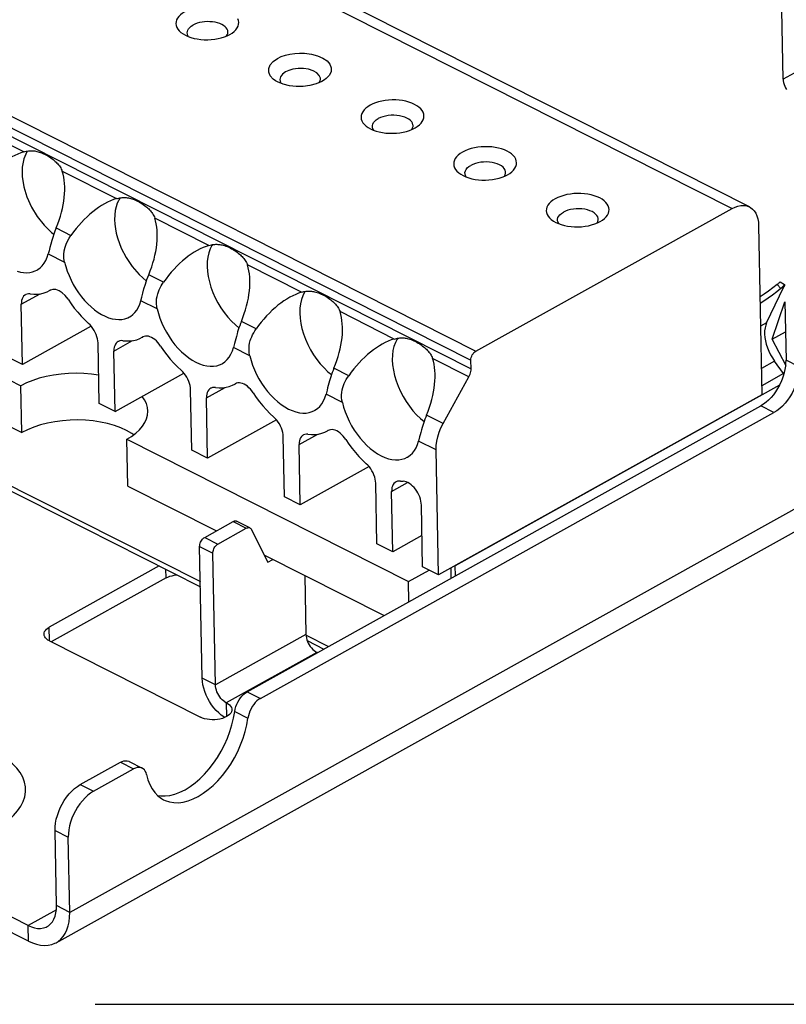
# Model space of a CAD drawing. Header units: millimetres. Extents: x 0 to 210, y 0 to 297.
# Tile 10 of 18: x 62.17 to 68.39, y 201.94 to 209.93. Entities that reach past the tile are written whole.
import ezdxf

# ---------------------------------------------------------------- set-up
doc = ezdxf.new("R2010")
doc.units = ezdxf.units.MM
doc.header["$LTSCALE"] = 19.36
doc.linetypes.add('CENTER', pattern=[0.6, 0.375, -0.075, 0.075, -0.075])
doc.layers.get('0').update_dxf_attribs({"linetype": 'CONTINUOUS'})
doc.layers.add('DEFAULT_1', color=7, linetype='CENTER')

msp = doc.modelspace()

# ---------------------------------------------------------------- linework, layer by layer
at = {"color": 9, "linetype": 'Continuous'}
for p, q in [((131.576559, 244.635746), (68.361329, 209.443713)), ((62.50019, 211.148106), (67.94702, 208.395767)), ((60.423777, 209.992163), (65.870607, 207.239824)), ((60.382815, 209.917968), (65.829645, 207.165629)), ((60.384174, 209.847872), (65.831003, 207.095533)), ((62.205234, 208.8547), (61.766421, 209.076437)), ((62.516968, 208.697178), (62.955782, 208.475441)), ((63.706329, 208.096182), (63.267516, 208.317919)), ((62.467821, 208.238415), (62.587425, 208.177978)), ((62.403558, 208.027651), (62.535794, 207.960831)), ((71.875329, 207.865642), (62.577527, 202.689539)), ((64.456876, 207.716923), (64.018063, 207.938659)), ((63.337973, 207.798719), (63.218368, 207.859156)), ((62.184967, 207.619644), (62.336966, 207.704262)), ((68.367325, 207.760205), (68.34327, 207.746814)), ((63.286342, 207.581572), (63.154106, 207.648392)), ((65.207424, 207.337663), (64.76861, 207.5594)), ((64.08852, 207.419459), (63.968916, 207.479897)), ((68.227178, 207.469567), (68.177509, 207.441917)), ((62.935514, 207.240385), (63.087513, 207.325002)), ((64.036889, 207.202313), (63.904653, 207.269133)), ((65.813619, 207.031347), (65.519158, 207.180141)), ((68.290959, 207.158373), (68.184157, 207.098917)), ((68.491451, 207.112442), (68.38423, 207.166622)), ((64.839068, 207.0402), (64.719463, 207.100637)), ((68.364253, 207.057903), (68.186866, 206.959151)), ((63.686062, 206.861125), (63.83806, 206.945743)), ((68.331625, 206.962606), (65.702926, 205.499204)), ((64.787436, 206.823053), (64.655201, 206.889873)), ((68.286639, 206.741466), (68.179418, 206.795646)), ((65.604868, 206.653233), (65.470011, 206.721378)), ((64.436609, 206.481866), (64.588607, 206.566484)), ((65.546921, 206.439278), (65.405748, 206.510614)), ((65.187156, 206.102607), (65.315915, 206.174287)), ((63.901765, 205.857797), (64.008986, 205.803617)), ((63.671799, 205.729774), (63.77902, 205.675594)), ((63.630837, 205.655579), (63.738058, 205.601399)), ((63.358377, 205.400442), (63.357004, 205.471312)), ((62.414272, 204.889556), (62.41209, 205.00212)), ((64.492838, 204.942366), (63.758752, 204.5337)), ((64.580585, 204.797337), (63.8465, 204.38867)), ((63.758752, 204.5337), (63.651531, 204.58788)), ((64.015999, 204.477863), (64.12322, 204.423683)), ((63.8465, 204.38867), (63.848683, 204.276044)), ((63.915219, 204.318976), (64.02244, 204.264796)), ((62.988494, 203.905849), (63.095715, 203.851669)), ((62.663292, 203.724809), (62.770513, 203.670629)), ((62.45848, 203.353833), (62.565701, 203.299653)), ((62.469133, 202.710927), (62.239839, 202.583279)), ((62.577527, 202.689539), (62.470306, 202.743719)), ((62.242303, 202.456172), (62.239839, 202.583279))]:
    msp.add_line(p, q, dxfattribs=at)
at = {"color": 7, "linetype": 'Continuous'}
for p, q in [((68.087247, 208.40931), (62.640418, 211.161649)), ((68.361329, 209.443713), (68.350467, 210.004082)), ((63.859709, 209.826207), (63.858057, 209.837677)), ((63.858535, 209.814822), (63.859709, 209.826207)), ((63.875537, 209.807168), (63.893779, 209.818476)), ((65.360251, 209.073996), (65.356643, 209.086295)), ((65.360804, 209.067689), (65.360251, 209.073996)), ((65.360512, 209.061505), (65.360804, 209.067689)), ((65.376632, 209.04865), (65.394874, 209.059958)), ((62.229755, 208.853929), (62.204385, 208.797607)), ((62.236237, 208.861633), (62.229755, 208.853929)), ((66.110799, 208.694737), (66.107191, 208.707035)), ((66.111351, 208.688429), (66.110799, 208.694737)), ((66.11106, 208.682245), (66.111351, 208.688429)), ((66.12718, 208.66939), (66.145421, 208.680699)), ((59.233558, 208.44797), (62.182137, 206.958022)), ((62.986581, 208.482346), (62.962356, 208.439467)), ((65.870607, 207.239824), (67.94702, 208.395767)), ((66.861346, 208.315478), (66.857738, 208.327776)), ((66.861898, 208.30917), (66.861346, 208.315478)), ((66.861607, 208.302986), (66.861898, 208.30917)), ((66.877727, 208.290131), (66.895969, 208.301439)), ((62.429659, 208.20147), (62.448868, 208.187734)), ((68.161686, 208.258315), (68.188293, 206.885559)), ((63.139603, 207.859869), (63.200306, 207.8063)), ((68.316603, 207.783399), (68.311975, 207.78)), ((68.337872, 207.801057), (68.33388, 207.797447)), ((68.337872, 207.801057), (68.372115, 207.780134)), ((62.414855, 207.730582), (62.419203, 207.73306)), ((62.420339, 207.73363), (62.414882, 207.730592)), ((62.420332, 207.733642), (62.419203, 207.73306)), ((68.227178, 207.469567), (68.367325, 207.760205)), ((68.34327, 207.746814), (68.311975, 207.78)), ((68.348851, 207.752143), (68.34327, 207.746814)), ((68.368596, 207.763127), (68.367325, 207.760205)), ((68.270798, 207.335327), (68.375089, 207.638242)), ((68.375089, 207.638242), (68.38423, 207.166622)), ((62.194457, 207.129993), (62.184967, 207.619644)), ((62.467895, 202.443523), (71.706985, 207.586941)), ((62.752544, 207.44068), (62.194457, 207.129993)), ((63.920564, 207.451744), (63.949553, 207.428048)), ((68.270798, 207.335327), (68.379784, 207.395999)), ((62.81634, 206.815749), (62.806849, 207.3054)), ((63.165402, 207.351323), (63.16975, 207.353801)), ((63.170831, 207.35434), (63.165429, 207.351332)), ((63.170801, 207.354393), (63.16975, 207.353801)), ((68.385156, 207.118846), (68.270798, 207.335327)), ((62.945005, 206.750733), (62.935514, 207.240385)), ((62.194457, 207.129993), (62.065792, 207.195009)), ((65.831003, 207.095533), (65.829645, 207.165629)), ((68.364253, 207.057903), (68.290959, 207.158373)), ((68.383755, 207.142214), (68.38423, 207.166622)), ((61.153143, 207.102914), (62.189479, 206.579243)), ((64.671111, 207.072485), (64.700101, 207.048789)), ((68.38148, 207.117249), (68.383755, 207.142214)), ((62.945005, 206.750733), (63.503091, 207.061421)), ((65.604868, 206.653233), (65.813619, 207.031347)), ((68.331625, 206.962606), (68.343952, 206.987892)), ((68.343952, 206.987892), (68.354711, 207.013495)), ((68.354711, 207.013495), (68.363939, 207.039528)), ((68.364253, 207.057903), (68.367737, 207.052606)), ((62.189479, 206.579243), (62.182137, 206.958022)), ((63.566887, 206.43649), (63.557396, 206.926141)), ((63.915949, 206.972063), (63.920298, 206.974541)), ((63.921378, 206.97508), (63.915977, 206.972073)), ((63.921349, 206.975134), (63.920298, 206.974541)), ((63.695552, 206.371474), (63.686062, 206.861125)), ((68.188293, 206.885559), (65.56656, 205.426035)), ((62.945005, 206.750733), (62.81634, 206.815749)), ((64.015999, 204.477863), (68.179418, 206.795646)), ((64.253638, 206.682162), (63.695552, 206.371474)), ((64.12322, 204.423683), (68.286639, 206.741466)), ((65.421658, 206.693226), (65.450648, 206.66953)), ((64.666497, 206.592804), (64.670845, 206.595282)), ((64.671926, 206.595821), (64.666524, 206.592814)), ((64.671896, 206.595875), (64.670845, 206.595282)), ((63.047247, 206.145804), (63.039905, 206.524583)), ((63.039905, 206.524583), (65.323714, 205.370551)), ((63.09595, 206.561201), (63.080373, 206.572115)), ((64.317434, 206.057231), (64.307944, 206.546882)), ((61.49101, 206.454493), (63.636364, 205.370424)), ((63.695552, 206.371474), (63.566887, 206.43649)), ((64.4461, 205.992215), (64.436609, 206.481866)), ((65.56656, 205.426035), (65.546921, 206.439278)), ((61.500782, 206.40928), (63.637152, 205.32975)), ((65.004186, 206.302903), (64.4461, 205.992215)), ((63.047247, 206.145804), (63.766372, 205.782423)), ((65.067982, 205.677971), (65.058491, 206.167623)), ((64.4461, 205.992215), (64.317434, 206.057231)), ((65.196647, 205.612956), (65.187156, 206.102607)), ((65.437894, 205.491051), (65.428187, 205.99188)), ((63.671799, 205.729774), (63.901765, 205.857797)), ((63.77902, 205.675594), (64.008986, 205.803617)), ((64.037032, 205.806325), (63.929811, 205.860505)), ((64.047573, 205.795425), (64.184668, 205.528831)), ((65.432981, 205.744523), (65.196647, 205.612956)), ((63.651531, 204.58788), (63.630837, 205.655579)), ((65.196647, 205.612956), (65.067982, 205.677971)), ((63.758752, 204.5337), (63.738058, 205.601399)), ((64.155333, 205.585877), (65.12561, 205.095586)), ((64.184668, 205.528831), (64.224425, 205.550964)), ((63.303479, 205.498358), (62.41209, 205.00212)), ((65.56656, 205.426035), (65.437894, 205.491051)), ((65.67089, 205.399144), (65.669261, 205.483209)), ((65.704502, 205.417856), (65.702926, 205.499204)), ((63.358377, 205.400442), (62.428197, 204.882608)), ((64.48358, 205.42001), (64.492838, 204.942366)), ((65.323714, 205.370551), (65.491505, 205.463961)), ((65.326872, 205.207628), (65.323714, 205.370551)), ((64.4932, 204.937456), (64.67581, 204.845181)), ((62.414441, 204.889559), (63.636762, 204.271908)), ((64.502971, 204.892242), (64.637886, 204.824069)), ((64.585771, 204.795056), (64.580585, 204.797337)), ((62.663292, 203.724809), (62.988494, 203.905849)), ((63.058607, 203.912621), (63.165829, 203.858441)), ((62.770513, 203.670629), (63.095715, 203.851669)), ((62.470306, 202.743719), (62.45848, 203.353833)), ((62.577527, 202.689539), (62.565701, 203.299653)), ((62.239839, 202.583279), (61.832399, 202.789163)), ((62.242303, 202.456172), (61.834863, 202.662056))]:
    msp.add_line(p, q, dxfattribs=at)
for points in [[(63.510986, 209.99138), (63.492073, 209.979607), (63.475885, 209.966986), (63.462347, 209.953429), (63.451685, 209.939197), (63.44409, 209.924458), (63.439598, 209.909405), (63.438327, 209.894224), (63.440231, 209.879106), (63.445348, 209.864244), (63.453552, 209.849818), (63.4648, 209.83602), (63.478893, 209.82301), (63.496142, 209.810693)], [(63.529771, 209.819812), (63.530945, 209.831198), (63.53492, 209.842514), (63.54163, 209.853496), (63.550959, 209.863956), (63.562749, 209.873716), (63.576797, 209.882608)], [(63.858057, 209.837677), (63.853613, 209.848826), (63.84645, 209.859533), (63.836691, 209.869616), (63.824504, 209.8789), (63.810096, 209.887229), (63.793715, 209.894459), (63.77564, 209.900466), (63.75618, 209.905148), (63.73567, 209.908424), (63.714459, 209.910239), (63.692911, 209.910562), (63.671394, 209.909386), (63.650276, 209.906733), (63.62992, 209.902647), (63.610672, 209.897198), (63.592863, 209.89048), (63.576797, 209.882608)], [(63.893779, 209.818476), (63.910638, 209.831562), (63.924177, 209.845119), (63.934838, 209.859351), (63.942434, 209.87409), (63.946925, 209.889143), (63.948197, 209.904324), (63.946292, 209.919442), (63.941176, 209.934304)], [(63.496142, 209.810693), (63.514984, 209.800026), (63.536522, 209.790344), (63.560014, 209.782019), (63.585196, 209.775183), (63.611725, 209.769892), (63.639289, 209.766243), (63.667526, 209.764252), (63.696088, 209.763975), (63.724616, 209.765383), (63.752746, 209.768491), (63.780135, 209.773228), (63.806421, 209.779565), (63.831297, 209.787393), (63.854282, 209.796579), (63.875537, 209.807168)], [(63.541669, 209.788521), (63.535867, 209.797193), (63.531422, 209.808342), (63.529771, 209.819812)], [(63.84905, 209.794488), (63.85456, 209.803506), (63.858535, 209.814822)], [(64.261533, 209.612121), (64.292821, 209.626858), (64.326501, 209.638559), (64.362849, 209.64726), (64.40104, 209.652856), (64.440252, 209.655243), (64.480759, 209.654455)], [(64.480759, 209.654455), (64.53676, 209.647219), (64.585834, 209.634403), (64.628923, 209.615491), (64.663199, 209.592033), (64.686252, 209.564891), (64.69776, 209.535611), (64.696278, 209.505534), (64.682774, 209.476147), (64.657045, 209.449003), (64.643902, 209.439053)], [(64.246586, 209.431617), (64.227582, 209.445281), (64.20331, 209.472117), (64.190473, 209.501209), (64.190566, 209.531184), (64.202658, 209.560607), (64.226259, 209.587349), (64.261533, 209.612121)], [(64.327344, 209.503348), (64.301352, 209.484549), (64.285271, 209.462841), (64.280318, 209.440577)], [(64.386123, 209.524684), (64.369952, 209.52062), (64.35465, 209.51567), (64.340392, 209.50989), (64.327344, 209.503348)], [(64.610256, 209.446949), (64.609808, 209.452553), (64.600783, 209.475179), (64.580802, 209.495589), (64.551275, 209.512344), (64.514287, 209.524266), (64.472445, 209.530516), (64.428697, 209.530658), (64.386123, 209.524684)], [(64.643902, 209.439053), (64.621163, 209.425241), (64.576207, 209.406327), (64.524947, 209.392826), (64.469536, 209.385832), (64.4129, 209.385228), (64.357844, 209.391519), (64.306882, 209.403929), (64.262925, 209.422278), (64.246586, 209.431617)], [(64.280318, 209.440577), (64.28704, 209.416787), (64.293074, 209.409693)], [(64.598748, 209.41581), (64.607238, 209.429305), (64.610256, 209.446949)], [(68.361329, 209.443713), (68.362344, 209.429948), (68.364762, 209.415918), (68.368621, 209.4015), (68.373806, 209.387063), (68.380202, 209.372976), (68.387846, 209.359116)], [(65.012081, 209.232861), (64.993168, 209.221089), (64.97698, 209.208467), (64.963442, 209.19491), (64.95278, 209.180678), (64.945184, 209.165939), (64.940693, 209.150887), (64.939422, 209.135706), (64.941326, 209.120588), (64.946442, 209.105725), (64.954647, 209.0913), (64.965895, 209.077502), (64.979988, 209.064492), (64.997236, 209.052174)], [(65.394874, 209.059958), (65.411733, 209.073044), (65.425271, 209.086601), (65.435933, 209.100833), (65.443529, 209.115572), (65.44802, 209.130624), (65.449291, 209.145805), (65.447387, 209.160923), (65.442271, 209.175785), (65.434066, 209.190211), (65.422818, 209.204009), (65.408725, 209.217019), (65.39191, 209.229061), (65.372634, 209.240003), (65.351096, 209.249685), (65.327604, 209.25801), (65.302422, 209.264847), (65.275893, 209.270138), (65.248329, 209.273786), (65.220093, 209.275777), (65.19153, 209.276055), (65.163002, 209.274647), (65.134872, 209.271539), (65.107484, 209.266802), (65.081198, 209.260465), (65.056321, 209.252637), (65.033336, 209.24345), (65.012081, 209.232861)], [(65.356643, 209.086295), (65.349762, 209.098149), (65.339747, 209.109318), (65.326802, 209.119575), (65.311191, 209.12871), (65.293232, 209.136538), (65.27329, 209.1429), (65.251771, 209.147665), (65.229114, 209.150737), (65.205779, 209.152053), (65.182241, 209.151587), (65.158981, 209.149348), (65.13647, 209.145381), (65.115169, 209.139768), (65.095509, 209.132622), (65.077891, 209.124089)], [(65.030866, 209.061294), (65.031157, 209.067478), (65.034248, 209.079909), (65.040629, 209.092026), (65.050169, 209.103582), (65.062675, 209.114343), (65.077891, 209.124089)], [(65.042602, 209.030059), (65.041908, 209.030833), (65.035026, 209.042688), (65.031418, 209.054986), (65.030866, 209.061294)], [(65.350265, 209.036018), (65.35104, 209.036957), (65.357421, 209.049074), (65.360512, 209.061505)], [(64.997236, 209.052174), (65.016079, 209.041508), (65.037617, 209.031826), (65.061109, 209.023501), (65.086291, 209.016664), (65.11282, 209.011373), (65.140384, 209.007725), (65.16862, 209.005734), (65.197183, 209.005456), (65.225711, 209.006864), (65.253841, 209.009972), (65.281229, 209.014709), (65.307515, 209.021046), (65.332392, 209.028874), (65.355377, 209.038061), (65.376632, 209.04865)], [(62.205234, 208.8547), (62.214894, 208.857324), (62.224339, 208.859537), (62.233645, 208.861269), (62.242748, 208.862547), (62.251601, 208.863389), (62.260236, 208.86382), (62.268607, 208.86388), (62.276866, 208.863573), (62.285073, 208.86294), (62.293415, 208.861933), (62.302048, 208.86055), (62.311102, 208.858699), (62.320773, 208.856314), (62.331019, 208.853326), (62.341927, 208.849643), (62.35332, 208.845282), (62.365107, 208.840204), (62.377114, 208.834489), (62.389201, 208.828143), (62.401148, 208.821324), (62.412738, 208.814121), (62.42378, 208.806729), (62.433993, 208.799359), (62.443437, 208.792044), (62.452026, 208.784934), (62.459948, 208.777904), (62.467324, 208.770925), (62.474267, 208.763866), (62.480921, 208.75661), (62.48728, 208.749089), (62.493406, 208.741192), (62.499183, 208.732956), (62.504549, 208.724372), (62.509378, 208.715505), (62.513519, 208.706428), (62.516968, 208.697178)], [(65.762628, 208.853602), (65.743715, 208.841829), (65.727528, 208.829208), (65.713989, 208.815651), (65.703327, 208.801419), (65.695732, 208.78668), (65.69124, 208.771628), (65.689969, 208.756446), (65.691874, 208.741328), (65.69699, 208.726466), (65.705195, 208.71204), (65.716442, 208.698242), (65.730536, 208.685232), (65.747784, 208.672915)], [(66.145421, 208.680699), (66.16228, 208.693784), (66.175819, 208.707342), (66.186481, 208.721574), (66.194076, 208.736312), (66.198567, 208.751365), (66.199839, 208.766546), (66.197934, 208.781664), (66.192818, 208.796526), (66.184613, 208.810952), (66.173366, 208.82475), (66.159272, 208.83776), (66.142457, 208.849802), (66.123182, 208.860744), (66.101643, 208.870426), (66.078152, 208.878751), (66.052969, 208.885588), (66.02644, 208.890878), (65.998876, 208.894527), (65.97064, 208.896518), (65.942077, 208.896795), (65.913549, 208.895387), (65.88542, 208.89228), (65.858031, 208.887543), (65.831745, 208.881206), (65.806869, 208.873377), (65.783883, 208.864191), (65.762628, 208.853602)], [(62.204385, 208.797607), (62.191821, 208.729836), (62.191821, 208.653933), (62.20515, 208.572565), (62.230517, 208.489241), (62.2676, 208.407313), (62.31427, 208.329915), (62.369165, 208.260547), (62.429659, 208.20147)], [(65.781413, 208.682034), (65.781704, 208.688218), (65.784796, 208.700649), (65.791176, 208.712767), (65.800717, 208.724323), (65.813222, 208.735084), (65.828439, 208.74483)], [(66.107191, 208.707035), (66.100309, 208.71889), (66.090294, 208.730059), (66.077349, 208.740316), (66.061738, 208.749451), (66.043779, 208.757279), (66.023837, 208.76364), (66.002318, 208.768405), (65.979661, 208.771477), (65.956326, 208.772794), (65.932789, 208.772328), (65.909528, 208.770088), (65.887018, 208.766122), (65.865716, 208.760508), (65.846056, 208.753363), (65.828439, 208.74483)], [(65.747784, 208.672915), (65.766626, 208.662249), (65.788165, 208.652566), (65.811656, 208.644241), (65.836839, 208.637405), (65.863368, 208.632114), (65.890931, 208.628465), (65.919168, 208.626474), (65.947731, 208.626197), (65.976258, 208.627605), (66.004388, 208.630713), (66.031777, 208.63545), (66.058063, 208.641787), (66.082939, 208.649615), (66.105925, 208.658801), (66.12718, 208.66939)], [(65.793149, 208.6508), (65.792455, 208.651574), (65.785573, 208.663429), (65.781965, 208.675727), (65.781413, 208.682034)], [(66.100812, 208.656758), (66.101588, 208.657697), (66.107968, 208.669814), (66.11106, 208.682245)], [(66.895969, 208.301439), (66.912828, 208.314525), (66.926366, 208.328082), (66.937028, 208.342314), (66.944623, 208.357053), (66.949115, 208.372106), (66.950386, 208.387287), (66.948482, 208.402405), (66.943365, 208.417267), (66.935161, 208.431693), (66.923913, 208.445491), (66.909819, 208.458501), (66.893005, 208.470543), (66.873729, 208.481484), (66.85219, 208.491167), (66.828699, 208.499492), (66.803516, 208.506328), (66.776988, 208.511619), (66.749424, 208.515268), (66.721187, 208.517259), (66.692624, 208.517536), (66.664097, 208.516128), (66.635967, 208.51302), (66.608578, 208.508283), (66.582292, 208.501946), (66.557416, 208.494118), (66.534431, 208.484932), (66.513175, 208.474343)], [(62.962356, 208.439467), (62.945779, 208.378309), (62.940723, 208.305974)], [(62.955782, 208.475441), (62.965494, 208.478077), (62.974982, 208.480298), (62.984319, 208.48203), (62.993449, 208.483305), (63.002331, 208.484143), (63.010994, 208.484566), (63.019397, 208.484616), (63.027691, 208.484297), (63.035935, 208.483649), (63.044311, 208.482625), (63.052966, 208.481222), (63.062027, 208.479354), (63.071683, 208.476956), (63.081891, 208.473964), (63.09273, 208.470292), (63.104034, 208.465955), (63.115716, 208.460917), (63.127615, 208.455253), (63.139594, 208.448968), (63.151444, 208.442215), (63.162955, 208.435075), (63.173943, 208.427737), (63.184135, 208.420402), (63.193585, 208.413105), (63.2022, 208.405994), (63.210162, 208.398949), (63.217587, 208.391944), (63.22458, 208.384853), (63.231278, 208.377567), (63.237674, 208.370018), (63.243833, 208.362096), (63.249638, 208.353835), (63.25503, 208.345228), (63.259881, 208.336334), (63.264045, 208.327217), (63.267516, 208.317919)], [(66.513175, 208.474343), (66.494263, 208.46257), (66.478075, 208.449949), (66.464536, 208.436391), (66.453875, 208.422159), (66.446279, 208.407421), (66.441788, 208.392368), (66.440516, 208.377187), (66.442421, 208.362069), (66.447537, 208.347207), (66.455742, 208.332781), (66.466989, 208.318983), (66.481083, 208.305973), (66.498331, 208.293656)], [(66.53196, 208.302775), (66.532252, 208.308959), (66.535343, 208.32139), (66.541724, 208.333507), (66.551264, 208.345064), (66.56377, 208.355825), (66.578986, 208.365571)], [(66.857738, 208.327776), (66.850857, 208.33963), (66.840841, 208.3508), (66.827897, 208.361056), (66.812286, 208.370192), (66.794326, 208.37802), (66.774385, 208.384381), (66.752866, 208.389146), (66.730208, 208.392218), (66.706874, 208.393534), (66.683336, 208.393068), (66.660076, 208.390829), (66.637565, 208.386862), (66.616263, 208.381249), (66.596604, 208.374103), (66.578986, 208.365571)], [(67.94702, 208.395767), (67.970679, 208.407287), (67.993814, 208.415375), (68.016565, 208.420049), (68.03851, 208.421253), (68.059356, 208.418907), (68.078865, 208.413105), (68.087214, 208.409317)], [(68.087214, 208.409317), (68.096762, 208.403857), (68.112855, 208.391341), (68.126906, 208.375654), (68.138777, 208.357051), (68.148277, 208.335713), (68.155331, 208.311955), (68.159783, 208.286203), (68.161686, 208.258315)], [(62.940723, 208.305974), (62.942991, 208.268881), (62.947764, 208.231894), (62.95504, 208.195014), (62.964821, 208.158239)], [(66.498331, 208.293656), (66.517173, 208.282989), (66.538712, 208.273307), (66.562203, 208.264982), (66.587386, 208.258145), (66.613915, 208.252855), (66.641479, 208.249206), (66.669715, 208.247215), (66.698278, 208.246938), (66.726806, 208.248346), (66.754935, 208.251453), (66.782324, 208.25619), (66.80861, 208.262527), (66.833486, 208.270356), (66.856472, 208.279542), (66.877727, 208.290131)], [(66.543696, 208.271541), (66.543002, 208.272315), (66.536121, 208.284169), (66.532513, 208.296467), (66.53196, 208.302775)], [(66.85136, 208.277499), (66.852135, 208.278438), (66.858516, 208.290555), (66.861607, 208.302986)], [(62.467821, 208.238415), (62.457811, 208.212683), (62.448633, 208.187076), (62.440314, 208.161819), (62.432864, 208.137118)], [(62.432864, 208.137118), (62.42439, 208.107191), (62.416694, 208.07876), (62.409763, 208.052148), (62.403558, 208.027651)], [(62.540085, 208.082938), (62.548624, 208.1074), (62.559391, 208.131531), (62.572343, 208.155127), (62.587425, 208.177978)], [(62.964821, 208.158239), (62.995398, 208.07526), (63.034721, 207.997871), (63.083797, 207.924749), (63.139603, 207.859869)], [(63.736047, 208.102936), (63.730683, 208.095584), (63.716074, 208.06776), (63.704744, 208.036582)], [(63.706329, 208.096182), (63.716041, 208.098818), (63.725529, 208.101039), (63.734866, 208.102771), (63.743997, 208.104046), (63.752878, 208.104884), (63.761541, 208.105307), (63.769945, 208.105357), (63.778238, 208.105038), (63.786482, 208.10439), (63.794858, 208.103365), (63.803513, 208.101963), (63.812574, 208.100095), (63.822231, 208.097697), (63.832438, 208.094705), (63.843277, 208.091032), (63.854581, 208.086696), (63.866264, 208.081658), (63.878162, 208.075994), (63.890141, 208.069709), (63.901991, 208.062955), (63.913502, 208.055816), (63.92449, 208.048477), (63.934683, 208.041143), (63.944132, 208.033846), (63.952748, 208.026735), (63.96071, 208.01969), (63.968134, 208.012684), (63.975127, 208.005594), (63.981825, 207.998308), (63.988222, 207.990759), (63.99438, 207.982836), (64.000186, 207.974576), (64.005577, 207.965969), (64.010428, 207.957074), (64.014593, 207.947958), (64.018063, 207.938659)], [(62.354127, 207.930345), (62.370354, 207.951299), (62.384002, 207.974501), (62.39507, 207.999952), (62.403558, 208.027651)], [(62.535794, 207.960831), (62.530864, 207.991088), (62.529928, 208.021731), (62.533005, 208.052457), (62.540085, 208.082938)], [(63.704744, 208.036582), (63.696763, 208.002444), (63.69229, 207.965881), (63.691271, 207.926715)], [(62.535794, 207.960831), (62.537971, 207.951803), (62.540288, 207.942774), (62.542745, 207.933745), (62.545344, 207.924716)], [(62.15069, 207.886899), (62.17744, 207.879835), (62.203568, 207.875764), (62.228894, 207.874683), (62.253222, 207.876635), (62.276387, 207.881572), (62.298208, 207.889492), (62.311262, 207.896003)], [(62.311262, 207.896003), (62.31854, 207.900306), (62.337154, 207.913912), (62.354127, 207.930345)], [(62.545344, 207.924716), (62.557429, 207.887759), (62.571676, 207.851222), (62.588157, 207.814951), (62.606654, 207.779408), (62.627033, 207.744918), (62.649113, 207.711731), (62.672741, 207.680126), (62.69771, 207.650333), (62.723837, 207.622613), (62.750904, 207.597158), (62.778704, 207.574199), (62.807011, 207.553888), (62.835605, 207.536417), (62.864257, 207.521893), (62.892738, 207.510465), (62.920827, 207.502187), (62.948295, 207.497163), (62.974932, 207.495395), (63.000516, 207.496935), (63.024857, 207.501733), (63.047746, 207.50979), (63.061812, 207.516746)], [(63.691271, 207.926715), (63.693843, 207.885734), (63.699836, 207.843882), (63.709311, 207.800923), (63.722086, 207.757565), (63.738073, 207.71428), (63.757047, 207.671537), (63.778847, 207.629818), (63.803192, 207.589558), (63.829852, 207.551228), (63.858503, 207.515211), (63.888859, 207.481944), (63.920564, 207.451744)], [(63.154106, 207.648392), (63.161557, 207.677761), (63.169997, 207.709893), (63.17951, 207.744501), (63.190486, 207.781162), (63.203382, 207.819453), (63.218368, 207.859156)], [(63.290632, 207.703678), (63.29589, 207.719664), (63.302222, 207.735694), (63.309669, 207.751725), (63.318154, 207.767641), (63.327583, 207.783322), (63.337973, 207.798719)], [(68.33388, 207.797447), (68.329754, 207.793873), (68.325497, 207.790337), (68.321112, 207.786844), (68.316603, 207.783399)], [(62.256853, 207.703075), (62.244336, 207.703531), (62.232755, 207.70184), (62.22203, 207.697963), (62.219219, 207.696506)], [(62.256853, 207.703075), (62.286689, 207.700828), (62.315489, 207.701493), (62.34332, 207.705081), (62.369975, 207.711555), (62.395246, 207.720877), (62.414855, 207.730582)], [(62.46468, 207.739065), (62.441095, 207.740113), (62.420332, 207.733642)], [(62.563539, 207.660125), (62.540938, 207.689662), (62.516927, 207.712664), (62.490733, 207.729523), (62.46468, 207.739065)], [(63.286342, 207.581572), (63.282599, 207.601553), (63.280632, 207.621865), (63.280487, 207.642492), (63.282143, 207.663158), (63.285529, 207.683566), (63.290632, 207.703678)], [(64.486595, 207.723677), (64.48123, 207.716325), (64.466621, 207.6885), (64.455291, 207.657323)], [(64.456876, 207.716923), (64.466589, 207.719559), (64.476076, 207.721779), (64.485413, 207.723512), (64.494544, 207.724787), (64.503425, 207.725625), (64.512089, 207.726048), (64.520492, 207.726098), (64.528785, 207.725779), (64.53703, 207.72513), (64.545405, 207.724106), (64.554061, 207.722704), (64.563122, 207.720836), (64.572778, 207.718438), (64.582985, 207.715446), (64.593825, 207.711773), (64.605129, 207.707436), (64.616811, 207.702399), (64.628709, 207.696734), (64.640689, 207.69045), (64.652539, 207.683696), (64.66405, 207.676557), (64.675038, 207.669218), (64.68523, 207.661883), (64.694679, 207.654587), (64.703295, 207.647476), (64.711257, 207.64043), (64.718682, 207.633425), (64.725674, 207.626334), (64.732372, 207.619049), (64.738769, 207.6115), (64.744928, 207.603577), (64.750733, 207.595316), (64.756124, 207.586709), (64.760976, 207.577815), (64.76514, 207.568699), (64.76861, 207.5594)], [(68.311975, 207.78), (68.277138, 207.75226), (68.242543, 207.726139), (68.208099, 207.701573), (68.174085, 207.678756), (68.172933, 207.678034)], [(68.34327, 207.746814), (68.308432, 207.719074), (68.273838, 207.692953), (68.239394, 207.668386), (68.20538, 207.64557), (68.173944, 207.625871)], [(68.372115, 207.780134), (68.368079, 207.774407), (68.363736, 207.76873), (68.359085, 207.763114), (68.354124, 207.75758), (68.348851, 207.752143)], [(68.372115, 207.780134), (68.371796, 207.77644), (68.371283, 207.772888), (68.370577, 207.769474), (68.36968, 207.766214), (68.368596, 207.763127)], [(62.219219, 207.696506), (62.2124, 207.692017), (62.204047, 207.684046), (62.19707, 207.674224), (62.191614, 207.662662), (62.187729, 207.649582), (62.185526, 207.635275), (62.184967, 207.619644)], [(62.563539, 207.660125), (62.58845, 207.623246), (62.614588, 207.587945), (62.642025, 207.554138), (62.670546, 207.522076), (62.699939, 207.492007), (62.730275, 207.46385)], [(63.061812, 207.516746), (63.069021, 207.521004), (63.08849, 207.535323), (63.106023, 207.552599), (63.121455, 207.57273), (63.134689, 207.595519), (63.145554, 207.620712), (63.154106, 207.648392)], [(64.455291, 207.657323), (64.44731, 207.623185), (64.442837, 207.586622), (64.441818, 207.547455)], [(63.286342, 207.581572), (63.296533, 207.54332), (63.309138, 207.505278), (63.324224, 207.467285), (63.341585, 207.429824), (63.361099, 207.393229), (63.382575, 207.357795), (63.405854, 207.32384), (63.430717, 207.291633), (63.456971, 207.261469), (63.484377, 207.233579), (63.512715, 207.20823), (63.541735, 207.185603), (63.571197, 207.165927), (63.600847, 207.14933), (63.630434, 207.135994), (63.659709, 207.12599), (63.688417, 207.119446), (63.716324, 207.116374), (63.74318, 207.116845), (63.768773, 207.12081), (63.792866, 207.128279), (63.812353, 207.13748)], [(64.441818, 207.547455), (64.44439, 207.506474), (64.450384, 207.464622), (64.459859, 207.421664), (64.472633, 207.378306), (64.48862, 207.335021), (64.507594, 207.292278), (64.529395, 207.250559), (64.553739, 207.210299), (64.5804, 207.171968), (64.60905, 207.135952), (64.639406, 207.102685), (64.671111, 207.072485)], [(62.806849, 207.3054), (62.805667, 207.321912), (62.80286, 207.338751), (62.798386, 207.356054), (62.79237, 207.373413), (62.78487, 207.39055), (62.776039, 207.407204), (62.765987, 207.423096), (62.754897, 207.437996), (62.743021, 207.45154), (62.730275, 207.46385)], [(63.968916, 207.479897), (63.96205, 207.462607), (63.955614, 207.445378), (63.949627, 207.428272), (63.944045, 207.411385), (63.93882, 207.394811), (63.933958, 207.378599)], [(68.227178, 207.469567), (68.219248, 207.449431), (68.213788, 207.427411), (68.210787, 207.403344), (68.210278, 207.377717), (68.212318, 207.350837), (68.216831, 207.323077), (68.223806, 207.294786), (68.233105, 207.266341), (68.244652, 207.238115), (68.258252, 207.210468), (68.27366, 207.183949), (68.290959, 207.158373)], [(64.041179, 207.324419), (64.046437, 207.340405), (64.05277, 207.356435), (64.060217, 207.372466), (64.068701, 207.388381), (64.07813, 207.404063), (64.08852, 207.419459)], [(62.969766, 207.317247), (62.962948, 207.312757), (62.954594, 207.304787), (62.947617, 207.294965), (62.942162, 207.283403), (62.938277, 207.270323), (62.936073, 207.256016), (62.935514, 207.240385)], [(63.0074, 207.323816), (62.994884, 207.324272), (62.983303, 207.322581), (62.972577, 207.318704), (62.969766, 207.317247)], [(63.0074, 207.323816), (63.037241, 207.321569), (63.066042, 207.322234), (63.093871, 207.325822), (63.120523, 207.332296), (63.145794, 207.341618), (63.165402, 207.351323)], [(63.215227, 207.359806), (63.202755, 207.361411), (63.190896, 207.36095), (63.179925, 207.358412), (63.170801, 207.354393)], [(63.314086, 207.280866), (63.30353, 207.295954), (63.292242, 207.309739), (63.280131, 207.322312), (63.267475, 207.333405), (63.254456, 207.342813), (63.241277, 207.350436), (63.228135, 207.356113), (63.215227, 207.359806)], [(63.933958, 207.378599), (63.928273, 207.358744), (63.922884, 207.339328), (63.917814, 207.320385), (63.913098, 207.302224), (63.904653, 207.269133)], [(64.036889, 207.202313), (64.033146, 207.222294), (64.031179, 207.242605), (64.031034, 207.263233), (64.03269, 207.283898), (64.036076, 207.304307), (64.041179, 207.324419)], [(65.237142, 207.344418), (65.231777, 207.337066), (65.217168, 207.309241), (65.205839, 207.278063)], [(65.207424, 207.337663), (65.217136, 207.340299), (65.226624, 207.34252), (65.235961, 207.344253), (65.245092, 207.345528), (65.253973, 207.346365), (65.262636, 207.346789), (65.271039, 207.346839), (65.279333, 207.346519), (65.287577, 207.345871), (65.295953, 207.344847), (65.304608, 207.343444), (65.313669, 207.341577), (65.323326, 207.339178), (65.333533, 207.336186), (65.344372, 207.332514), (65.355676, 207.328177), (65.367358, 207.323139), (65.379257, 207.317475), (65.391236, 207.311191), (65.403086, 207.304437), (65.414597, 207.297298), (65.425585, 207.289959), (65.435778, 207.282624), (65.445227, 207.275327), (65.453842, 207.268216), (65.461805, 207.261171), (65.469229, 207.254166), (65.476222, 207.247075), (65.48292, 207.239789), (65.489316, 207.23224), (65.495475, 207.224318), (65.50128, 207.216057), (65.506672, 207.20745), (65.511523, 207.198556), (65.515687, 207.189439), (65.519158, 207.180141)], [(63.314086, 207.280866), (63.338994, 207.243992), (63.365129, 207.208694), (63.392562, 207.17489), (63.421082, 207.142828), (63.450479, 207.112756), (63.480822, 207.084591)], [(63.812353, 207.13748), (63.815276, 207.139147), (63.83579, 207.153363), (63.854257, 207.170766), (63.870495, 207.191249), (63.884393, 207.214596), (63.895757, 207.240526), (63.904653, 207.269133)], [(65.205839, 207.278063), (65.197858, 207.243925), (65.193384, 207.207362), (65.192365, 207.168196)], [(65.829645, 207.165629), (65.830308, 207.176206), (65.832461, 207.186863), (65.836186, 207.197807), (65.841234, 207.20842), (65.847481, 207.218266), (65.854629, 207.227018), (65.862295, 207.234145), (65.870607, 207.239824)], [(64.036889, 207.202313), (64.047081, 207.164061), (64.059685, 207.126019), (64.074772, 207.088025), (64.092133, 207.050565), (64.111647, 207.01397), (64.133123, 206.978536), (64.156401, 206.944581), (64.181264, 206.912373), (64.207518, 206.88221), (64.234924, 206.85432), (64.263263, 206.828971), (64.292283, 206.806344), (64.321745, 206.786667), (64.351395, 206.770071), (64.380981, 206.756735), (64.410256, 206.746731), (64.438964, 206.740187), (64.466871, 206.737115), (64.493727, 206.737585), (64.51932, 206.74155), (64.543414, 206.74902), (64.562901, 206.758221)], [(65.192365, 207.168196), (65.194938, 207.127215), (65.200931, 207.085363), (65.210406, 207.042404), (65.223181, 206.999046), (65.239168, 206.955762), (65.258142, 206.913019), (65.279942, 206.871299), (65.304286, 206.83104), (65.330947, 206.792709), (65.359598, 206.756692), (65.389954, 206.723426), (65.421658, 206.693226)], [(63.557396, 206.926141), (63.556214, 206.942652), (63.553407, 206.959492), (63.548933, 206.976795), (63.542917, 206.994154), (63.535418, 207.011291), (63.526587, 207.027945), (63.516534, 207.043837), (63.505445, 207.058737), (63.493569, 207.072281), (63.480822, 207.084591)], [(64.719463, 207.100637), (64.712598, 207.083348), (64.706162, 207.066118), (64.700175, 207.049012), (64.694593, 207.032126), (64.689367, 207.015552), (64.684506, 206.99934)], [(65.813619, 207.031347), (65.818936, 207.041961), (65.823313, 207.052708), (65.826773, 207.063681), (65.829242, 207.074601), (65.830644, 207.085187), (65.831003, 207.095533)], [(68.491451, 207.112442), (68.490658, 207.083054), (68.487289, 207.052947), (68.481297, 207.021927), (68.472818, 206.99058), (68.461914, 206.959298), (68.448765, 206.928469), (68.433495, 206.898493), (68.416334, 206.869728), (68.397465, 206.842561), (68.377154, 206.817303), (68.355631, 206.794308), (68.333187, 206.773822), (68.310236, 206.756254), (68.286639, 206.741466)], [(68.363939, 207.039528), (68.371525, 207.06565), (68.377381, 207.091624), (68.38148, 207.117249)], [(62.811913, 207.044143), (62.753639, 207.05264), (62.692579, 207.05795), (62.63065, 207.059888), (62.568509, 207.058379), (62.506821, 207.053494), (62.44626, 207.045231), (62.387453, 207.033731), (62.331065, 207.019068), (62.277658, 207.001447), (62.228113, 206.981127), (62.182137, 206.958022)], [(64.684506, 206.99934), (64.67882, 206.979485), (64.673431, 206.960068), (64.668361, 206.941125), (64.663646, 206.922965), (64.655201, 206.889873)], [(64.791727, 206.94516), (64.796985, 206.961146), (64.803317, 206.977175), (64.810764, 206.993206), (64.819248, 207.009122), (64.828677, 207.024804), (64.839068, 207.0402)], [(63.720314, 206.937987), (63.713495, 206.933498), (63.705142, 206.925528), (63.698165, 206.915705), (63.692709, 206.904144), (63.688824, 206.891064), (63.686621, 206.876757), (63.686062, 206.861125)], [(63.757947, 206.944557), (63.745431, 206.945012), (63.73385, 206.943321), (63.723125, 206.939444), (63.720314, 206.937987)], [(63.757947, 206.944557), (63.787788, 206.94231), (63.816589, 206.942975), (63.844418, 206.946563), (63.871071, 206.953037), (63.896341, 206.962359), (63.915949, 206.972063)], [(63.965775, 206.980546), (63.953303, 206.982151), (63.941444, 206.981691), (63.930473, 206.979153), (63.921349, 206.975134)], [(64.064634, 206.901607), (64.054077, 206.916694), (64.04279, 206.93048), (64.030678, 206.943053), (64.018022, 206.954145), (64.005003, 206.963554), (63.991824, 206.971176), (63.978683, 206.976854), (63.965775, 206.980546)], [(64.787436, 206.823053), (64.783694, 206.843035), (64.781727, 206.863346), (64.781582, 206.883974), (64.783237, 206.904639), (64.786624, 206.925048), (64.791727, 206.94516)], [(68.331625, 206.962606), (68.316435, 206.935648), (68.299921, 206.91016), (68.281986, 206.88602), (68.262922, 206.863596), (68.242917, 206.843157), (68.222191, 206.824884), (68.20106, 206.809081), (68.179418, 206.795646)], [(63.210909, 206.752925), (63.207589, 206.78312), (63.198605, 206.813735), (63.184057, 206.843514), (63.163917, 206.872602)], [(64.064634, 206.901607), (64.089541, 206.864733), (64.115677, 206.829435), (64.14311, 206.795631), (64.17163, 206.763569), (64.201026, 206.733497), (64.23137, 206.705332)], [(64.562901, 206.758221), (64.565824, 206.759888), (64.586337, 206.774104), (64.604805, 206.791507), (64.621042, 206.811989), (64.63494, 206.835337), (64.646305, 206.861267), (64.655201, 206.889873)], [(63.039905, 206.524583), (63.07897, 206.548544), (63.113244, 206.574094), (63.142855, 206.601364), (63.16742, 206.629958), (63.186636, 206.659622), (63.200397, 206.69006), (63.20849, 206.720988), (63.210909, 206.752925)], [(64.787436, 206.823053), (64.797628, 206.784801), (64.810233, 206.746759), (64.825319, 206.708766), (64.84268, 206.671306), (64.862194, 206.634711), (64.88367, 206.599277), (64.906949, 206.565322), (64.931812, 206.533114), (64.958065, 206.502951), (64.985472, 206.475061), (65.01381, 206.449711), (65.04283, 206.427084), (65.072292, 206.407408), (65.101942, 206.390811), (65.131529, 206.377475), (65.160803, 206.367471), (65.189512, 206.360927), (65.217418, 206.357856), (65.244275, 206.358326), (65.269867, 206.362291), (65.293961, 206.369761), (65.313448, 206.378961)], [(63.080373, 206.572115), (63.037821, 206.596037), (62.990712, 206.617422), (62.939489, 206.635991), (62.884777, 206.651588), (62.827122, 206.663993), (62.767199, 206.673121), (62.705631, 206.678819), (62.643116, 206.681079), (62.580327, 206.679821), (62.517951, 206.675115), (62.456684, 206.666957), (62.397174, 206.65549), (62.340108, 206.640787), (62.286065, 206.62306), (62.235956, 206.602575), (62.189479, 206.579243)], [(64.307944, 206.546882), (64.306762, 206.563393), (64.303954, 206.580232), (64.299481, 206.597536), (64.293464, 206.614894), (64.285965, 206.632032), (64.277134, 206.648685), (64.267081, 206.664578), (64.255992, 206.679478), (64.244116, 206.693022), (64.23137, 206.705332)], [(65.470011, 206.721378), (65.463145, 206.704088), (65.456709, 206.686859), (65.450722, 206.669753), (65.44514, 206.652867), (65.439915, 206.636293), (65.435053, 206.620081)], [(64.508495, 206.565297), (64.538336, 206.563051), (64.567137, 206.563715), (64.594966, 206.567304), (64.621618, 206.573778), (64.646889, 206.5831), (64.666497, 206.592804)], [(64.716322, 206.601287), (64.70385, 206.602892), (64.691991, 206.602432), (64.68102, 206.599894), (64.671896, 206.595875)], [(64.815181, 206.522348), (64.804625, 206.537435), (64.793337, 206.551221), (64.781225, 206.563794), (64.76857, 206.574886), (64.755551, 206.584295), (64.742372, 206.591917), (64.72923, 206.597595), (64.716322, 206.601287)], [(65.435053, 206.620081), (65.429368, 206.600225), (65.423978, 206.580809), (65.418909, 206.561866), (65.414193, 206.543705), (65.405748, 206.510614)], [(65.546921, 206.439278), (65.54812, 206.473765), (65.552792, 206.509052), (65.561022, 206.545451), (65.572557, 206.582028), (65.587144, 206.617852), (65.604868, 206.653233)], [(64.470861, 206.558728), (64.464043, 206.554239), (64.455689, 206.546269), (64.448712, 206.536446), (64.443256, 206.524884), (64.439372, 206.511805), (64.437168, 206.497497), (64.436609, 206.481866)], [(64.508495, 206.565297), (64.495978, 206.565753), (64.484397, 206.564062), (64.473672, 206.560185), (64.470861, 206.558728)], [(64.815181, 206.522348), (64.840089, 206.485474), (64.866224, 206.450176), (64.893657, 206.416372), (64.922177, 206.38431), (64.951574, 206.354237), (64.981917, 206.326072)], [(65.313448, 206.378961), (65.316371, 206.380628), (65.336885, 206.394844), (65.355352, 206.412247), (65.37159, 206.43273), (65.385487, 206.456077), (65.396852, 206.482007), (65.405748, 206.510614)], [(65.058491, 206.167623), (65.057309, 206.184134), (65.054502, 206.200973), (65.050028, 206.218277), (65.044012, 206.235635), (65.036512, 206.252773), (65.027682, 206.269426), (65.017629, 206.285318), (65.006539, 206.300218), (64.994663, 206.313763), (64.981917, 206.326072)], [(65.259042, 206.186038), (65.246526, 206.186494), (65.234945, 206.184803), (65.224219, 206.180926), (65.221409, 206.179469)], [(65.221409, 206.179469), (65.21459, 206.174979), (65.206236, 206.167009), (65.19926, 206.157187), (65.193804, 206.145625), (65.189919, 206.132545), (65.187715, 206.118238), (65.187156, 206.102607)], [(65.259042, 206.186038), (65.26265, 206.185615), (65.266246, 206.185234), (65.269832, 206.184894), (65.273405, 206.184596), (65.276967, 206.184341), (65.280518, 206.184126)], [(65.428187, 205.99188), (65.427085, 206.007726), (65.424477, 206.023894), (65.420328, 206.040506), (65.414744, 206.057199), (65.407776, 206.073726), (65.399554, 206.089855), (65.390173, 206.105336), (65.379791, 206.119962), (65.368542, 206.133497), (65.356605, 206.145769), (65.344142, 206.15657), (65.331345, 206.165774), (65.318394, 206.173212), (65.305481, 206.178813), (65.292886, 206.182435), (65.280518, 206.184126)], [(63.901765, 205.857797), (63.907762, 205.860601), (63.913543, 205.8623), (63.919162, 205.862894), (63.924458, 205.862381), (63.929311, 205.86074), (63.92981, 205.860496)], [(64.008986, 205.803617), (64.014983, 205.806421), (64.020764, 205.80812), (64.026384, 205.808714), (64.031679, 205.808202), (64.036532, 205.80656), (64.037031, 205.806316)], [(64.037031, 205.806316), (64.04086, 205.803854), (64.044525, 205.80015), (64.047573, 205.795425)], [(63.630837, 205.655579), (63.631219, 205.663927), (63.632585, 205.672433), (63.63497, 205.681206), (63.638269, 205.689924), (63.642433, 205.698366), (63.647331, 205.706338), (63.652867, 205.713623), (63.658885, 205.72007), (63.665172, 205.725425), (63.671799, 205.729774)], [(63.738058, 205.601399), (63.73844, 205.609747), (63.739807, 205.618253), (63.742191, 205.627026), (63.74549, 205.635744), (63.749654, 205.644186), (63.754552, 205.652158), (63.760088, 205.659443), (63.766106, 205.66589), (63.772393, 205.671245), (63.77902, 205.675594)], [(63.358377, 205.400442), (63.373124, 205.407648), (63.389173, 205.413706), (63.406677, 205.418651), (63.425177, 205.422373), (63.444377, 205.424777), (63.448631, 205.425011)], [(62.369339, 204.945033), (62.370423, 204.955383), (62.37402, 204.965671), (62.380135, 204.975651), (62.388601, 204.985164), (62.399232, 204.993959), (62.41209, 205.00212)], [(62.414441, 204.889559), (62.401253, 204.897204), (62.390264, 204.905571), (62.381408, 204.914741), (62.374881, 204.924471), (62.370857, 204.934608), (62.369339, 204.945033)], [(64.492838, 204.942366), (64.493853, 204.928601), (64.496271, 204.914571), (64.50013, 204.900154), (64.505315, 204.885717), (64.51177, 204.87151), (64.519355, 204.857769), (64.527966, 204.844742), (64.537433, 204.832632), (64.547613, 204.821673), (64.558318, 204.81202), (64.569279, 204.803937), (64.580585, 204.797337)], [(63.835135, 204.269468), (63.827235, 204.273984), (63.805947, 204.288969), (63.784941, 204.306669), (63.764693, 204.326634), (63.745604, 204.34851), (63.727746, 204.372167), (63.711215, 204.397549), (63.696336, 204.424081), (63.683467, 204.451211), (63.672615, 204.478821), (63.663862, 204.506788), (63.657347, 204.534576), (63.653258, 204.561534), (63.651531, 204.58788)], [(63.835193, 204.395271), (63.824232, 204.403353), (63.813528, 204.413006), (63.803348, 204.423966), (63.793881, 204.436075), (63.78527, 204.449102), (63.777685, 204.462844), (63.77123, 204.47705), (63.766045, 204.491487), (63.762185, 204.505905), (63.759767, 204.519935), (63.758752, 204.5337)], [(63.915219, 204.318976), (63.918774, 204.338048), (63.924088, 204.357004), (63.931234, 204.376018), (63.939991, 204.394565), (63.950238, 204.412281), (63.961745, 204.428861), (63.974328, 204.443959), (63.987726, 204.457335), (64.001576, 204.468592), (64.015999, 204.477863)], [(63.835193, 204.395271), (63.860805, 204.380268), (63.87246, 204.371041), (63.881543, 204.360883), (63.887821, 204.350111), (63.891078, 204.338929), (63.89159, 204.333167)], [(64.12322, 204.423683), (64.108797, 204.414412), (64.094947, 204.403155), (64.081549, 204.389779), (64.068966, 204.374681), (64.057459, 204.358102), (64.047212, 204.340386), (64.038455, 204.321838), (64.031309, 204.302824), (64.025995, 204.283868), (64.02244, 204.264796)], [(63.288883, 203.63743), (63.313874, 203.63334), (63.351384, 203.632795), (63.390346, 203.637633), (63.430371, 203.647732), (63.471088, 203.66307), (63.512101, 203.683428), (63.553019, 203.708681), (63.593455, 203.738521), (63.633012, 203.772726), (63.671329, 203.810909), (63.708017, 203.85276), (63.742752, 203.89783), (63.775171, 203.945731), (63.805, 203.995969), (63.831913, 204.048093), (63.855697, 204.101581), (63.876078, 204.155938), (63.89291, 204.210637), (63.905928, 204.264896), (63.915219, 204.318976)], [(63.862685, 204.284969), (63.848835, 204.276118), (63.832836, 204.268352), (63.814952, 204.261867), (63.795598, 204.256753), (63.775129, 204.253159), (63.753988, 204.251112), (63.732592, 204.2507), (63.711377, 204.251884), (63.690787, 204.254689), (63.671217, 204.259009), (63.653276, 204.264737), (63.636762, 204.271908)], [(63.888505, 204.316276), (63.882727, 204.305258), (63.874033, 204.294757), (63.862685, 204.284969)], [(63.89159, 204.333167), (63.891338, 204.327574), (63.888505, 204.316276)], [(63.338839, 203.602192), (63.351809, 203.596175), (63.385373, 203.585007), (63.421095, 203.57916), (63.458605, 203.578615), (63.497567, 203.583453), (63.537592, 203.593552), (63.578309, 203.60889), (63.619322, 203.629248), (63.66024, 203.654501), (63.700676, 203.684341), (63.740233, 203.718546), (63.77855, 203.756729), (63.815238, 203.79858), (63.849973, 203.84365), (63.882392, 203.891552), (63.912221, 203.941789), (63.939134, 203.993913), (63.962918, 204.047401), (63.983299, 204.101758), (64.000131, 204.156457), (64.013149, 204.210716), (64.02244, 204.264796)], [(62.047436, 203.413477), (62.084022, 203.440756), (62.122714, 203.475283), (62.155293, 203.511485), (62.181562, 203.549034), (62.201213, 203.587626), (62.214165, 203.626919), (62.220219, 203.666586), (62.219411, 203.706285), (62.211662, 203.745676), (62.197123, 203.784429), (62.175834, 203.822203), (62.148059, 203.858691), (62.113955, 203.893562), (62.073891, 203.926541), (62.02834, 203.957195), (61.977143, 203.985668)], [(62.988494, 203.905849), (63.002964, 203.912663), (63.01695, 203.916902), (63.030575, 203.91857), (63.043469, 203.917656), (63.055366, 203.914104), (63.058618, 203.912597)], [(63.165839, 203.858417), (63.162587, 203.859924), (63.15069, 203.863476), (63.137796, 203.86439), (63.124171, 203.862722), (63.110185, 203.858483), (63.095715, 203.851669)], [(63.200436, 203.807185), (63.196226, 203.821934), (63.190299, 203.834632), (63.182576, 203.845368), (63.173294, 203.853874), (63.165839, 203.858417)], [(63.200436, 203.807185), (63.211603, 203.764494), (63.226424, 203.725732), (63.244994, 203.690743), (63.267025, 203.659996), (63.292352, 203.633848), (63.32069, 203.612483), (63.338839, 203.602192)], [(62.45848, 203.353833), (62.459273, 203.383221), (62.462643, 203.413328), (62.468635, 203.444348), (62.477113, 203.475695), (62.488017, 203.506977), (62.501167, 203.537806), (62.516436, 203.567782), (62.533597, 203.596547), (62.552466, 203.623714), (62.572777, 203.648972), (62.5943, 203.671967), (62.616744, 203.692453), (62.639695, 203.710021), (62.663292, 203.724809)], [(62.770513, 203.670629), (62.746916, 203.655841), (62.723965, 203.638273), (62.701521, 203.617787), (62.679999, 203.594792), (62.659687, 203.569534), (62.640818, 203.542367), (62.623657, 203.513602), (62.608388, 203.483626), (62.595238, 203.452797), (62.584334, 203.421515), (62.575856, 203.390168), (62.569864, 203.359148), (62.566494, 203.329041), (62.565701, 203.299653)], [(62.394871, 202.574581), (62.405023, 202.58094), (62.422298, 202.595451), (62.437041, 202.613211), (62.449246, 202.634088), (62.458817, 202.658027), (62.465608, 202.684535), (62.469415, 202.713035), (62.470306, 202.743719)], [(62.4679, 202.443549), (62.482608, 202.452709), (62.504701, 202.470953), (62.524174, 202.492904), (62.540729, 202.518245), (62.554355, 202.546906), (62.564996, 202.57891), (62.572493, 202.61365), (62.576648, 202.650451), (62.577527, 202.689539)], [(62.239839, 202.583279), (62.266328, 202.571655), (62.292144, 202.563778), (62.31748, 202.559635), (62.341761, 202.559262), (62.364506, 202.562716), (62.385633, 202.569926), (62.394871, 202.574581)], [(62.242303, 202.456172), (62.275942, 202.441114), (62.308968, 202.430196), (62.341601, 202.423393), (62.373184, 202.420783), (62.403136, 202.42246), (62.431455, 202.428358), (62.458076, 202.438494), (62.4679, 202.443549)]]:
    msp.add_lwpolyline(points, dxfattribs=at)
for centre, start_param, end_param in [((62.092362, 208.28917), 6.81955604, 7.68796064), ((62.092362, 208.28917), -1.34376785, -0.47536325), ((62.842909, 207.90991), 6.81955604, 7.68796064), ((62.842909, 207.90991), -1.34376785, -0.47536325), ((63.593456, 207.530651), 6.81955604, 7.68796064), ((63.593456, 207.530651), -1.34376785, -0.47536325), ((64.344004, 207.151392), 6.81955604, 7.68796064), ((64.344004, 207.151392), -1.34376785, -0.47536325), ((65.094551, 206.772133), 6.81955604, 7.68796064), ((65.094551, 206.772133), -1.34376785, -0.47536325)]:
    msp.add_ellipse(centre, major_axis=(0.316885, 0.551248), ratio=0.56624931, start_param=start_param, end_param=end_param, dxfattribs=at)
at = {"layer": 'DEFAULT_1', "color": 3, "linetype": 'CENTER'}
msp.add_line((51.167141, 201.943956), (151.18209, 201.943956), dxfattribs=at)

doc.saveas('drawing.dxf')
